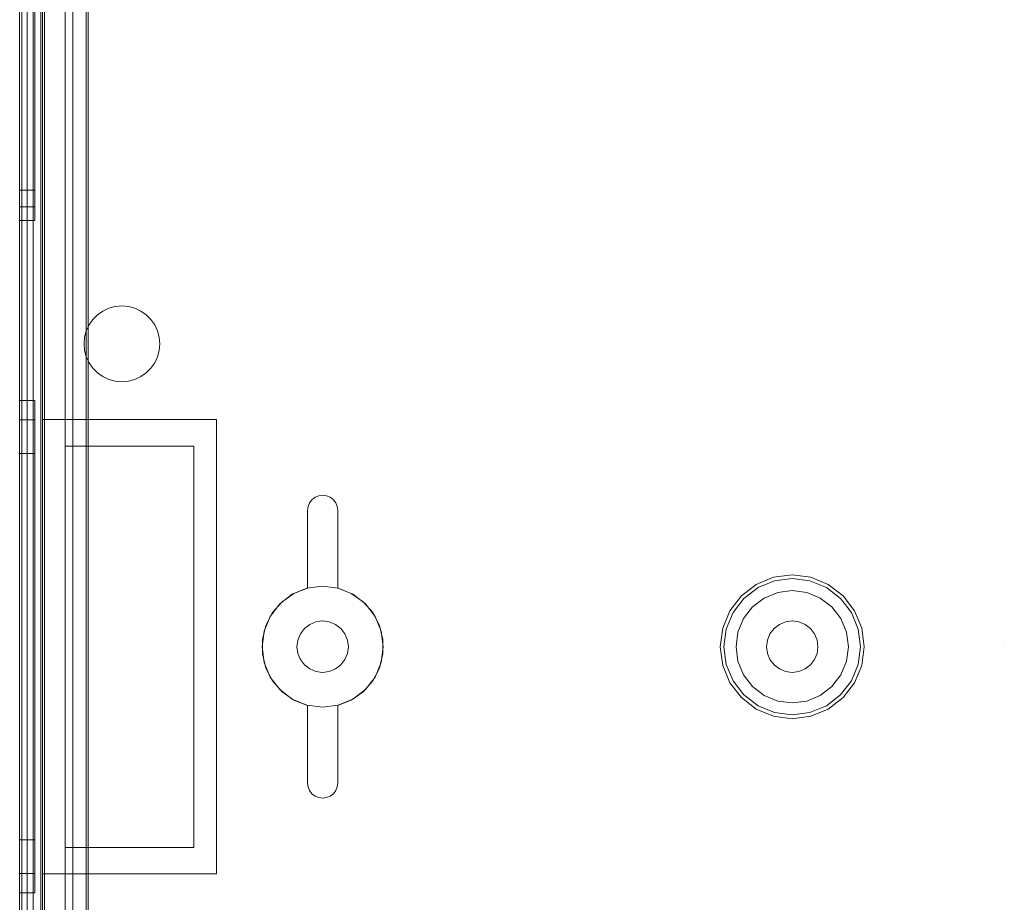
# Model space of a CAD drawing. Extents: x -620 to 300, y 62 to 1112.
# Tile 26 of 226: x -434.07 to -432.77, y 221.48 to 222.65. Entities that reach past the tile are written whole.
import ezdxf

# ---------------------------------------------------------------- set-up
doc = ezdxf.new("R2010")
doc.units = 0
doc.layers.get('0').update_dxf_attribs({"lineweight": 13})
doc.layers.add('ConnectionPoints', color=7, linetype='Continuous', lineweight=50)

# ---------------------------------------------------------------- blocks, each defined once
blk = doc.blocks.new('AutoCAD-Punkt-A06CPVXUL0')
at = {"color": 0, "lineweight": -2}
blk.add_line((-432.7689, 221.8215), (-432.7689, 221.8215), dxfattribs=at)
blk = doc.blocks.new('Blockreferenz-A06CPVY0L0')
at = {"color": 251, "linetype": 'ByBlock', "lineweight": -2, "ltscale": 0.13, "true_color": 0x636363}
for p, q in [((-434.0689, 223.4715), (-434.0689, 220.1715)), ((-434.036, 223.4715), (-434.036, 220.1715)), ((-434.066, 223.4512), (-434.066, 220.1935)), ((-433.9809, 220.3415), (-433.9809, 223.3015)), ((-434.0509, 220.3475), (-434.0509, 223.2955)), ((-434.0509, 223.2955), (-434.0509, 220.3475)), ((-433.9989, 220.3475), (-433.9989, 223.2955)), ((-433.9989, 223.2955), (-433.9989, 220.3475)), ((-433.9783, 220.344), (-433.9783, 223.299))]:
    blk.add_line(p, q, dxfattribs=at)
blk = doc.blocks.new('AutoCAD-Punkt-A06CPVY6L0')
at = {"color": 0, "lineweight": -2}
blk.add_line((-432.7689, 221.8215), (-432.7689, 221.8215), dxfattribs=at)
blk = doc.blocks.new('Blockreferenz-A06CPVY8L0')
at = {"color": 9, "linetype": 'ByBlock', "lineweight": -2, "ltscale": 0.13, "true_color": 0xc1c9c4}
for p, q in [((-434.0689, 223.4715), (-434.0689, 220.1715)), ((-434.0689, 220.1715), (-434.0689, 223.4715)), ((-434.0409, 220.1715), (-434.0409, 223.4715)), ((-434.0389, 222.1215), (-434.0389, 223.4715)), ((-434.0689, 223.3615), (-434.0689, 221.8215)), ((-434.0689, 221.8215), (-434.0689, 223.3615)), ((-434.0589, 221.8215), (-434.0589, 223.3615)), ((-434.0589, 223.3615), (-434.0589, 221.8215)), ((-434.0689, 223.3515), (-434.0689, 221.8215)), ((-434.0689, 220.2915), (-434.0689, 223.3515)), ((-434.0589, 221.8215), (-434.0589, 223.3515)), ((-434.0589, 220.2915), (-434.0589, 223.3515)), ((-434.0409, 223.2955), (-434.0409, 220.3475)), ((-434.0089, 220.3475), (-434.0089, 223.2955)), ((-434.0089, 223.1415), (-434.0089, 222.0865)), ((-433.9809, 223.1415), (-433.9809, 222.2386)), ((-433.9809, 222.2386), (-433.9809, 223.1415)), ((-434.0689, 222.692), (-434.0689, 222.6426)), ((-434.0689, 222.6426), (-434.0689, 222.692)), ((-434.0689, 222.683), (-434.0689, 222.6379)), ((-434.0689, 222.6379), (-434.0689, 222.683)), ((-434.0689, 222.672), (-434.0689, 222.6322)), ((-434.0689, 222.6322), (-434.0689, 222.672)), ((-434.0489, 222.6322), (-434.0489, 222.672)), ((-434.0489, 222.6322), (-434.0489, 222.672)), ((-434.0489, 222.6295), (-434.0489, 222.6679)), ((-434.0489, 222.6295), (-434.0489, 222.6679)), ((-434.0489, 222.626), (-434.0489, 222.6611)), ((-434.0489, 222.626), (-434.0489, 222.6611)), ((-434.0689, 222.6426), (-434.0689, 222.5895)), ((-434.0689, 222.5895), (-434.0689, 222.6426)), ((-434.0689, 222.6379), (-434.0689, 222.5895)), ((-434.0689, 222.5895), (-434.0689, 222.6379)), ((-434.0689, 222.6322), (-434.0689, 222.5895)), ((-434.0689, 222.5895), (-434.0689, 222.6322)), ((-434.0489, 222.5895), (-434.0489, 222.6322)), ((-434.0489, 222.5895), (-434.0489, 222.6322)), ((-434.0489, 222.5895), (-434.0489, 222.6295)), ((-434.0489, 222.5895), (-434.0489, 222.6295)), ((-434.0489, 222.5895), (-434.0489, 222.626)), ((-434.0489, 222.5895), (-434.0489, 222.626)), ((-434.0689, 222.5895), (-434.0689, 222.5411)), ((-434.0689, 222.5895), (-434.0689, 222.5364)), ((-434.0689, 222.5895), (-434.0689, 222.5468)), ((-434.0689, 222.5411), (-434.0689, 222.5895)), ((-434.0689, 222.5364), (-434.0689, 222.5895)), ((-434.0689, 222.5468), (-434.0689, 222.5895)), ((-434.0489, 222.553), (-434.0489, 222.5895)), ((-434.0489, 222.5495), (-434.0489, 222.5895)), ((-434.0489, 222.5468), (-434.0489, 222.5895)), ((-434.0489, 222.553), (-434.0489, 222.5895)), ((-434.0489, 222.5495), (-434.0489, 222.5895)), ((-434.0489, 222.5468), (-434.0489, 222.5895)), ((-434.0489, 222.5179), (-434.0489, 222.553)), ((-434.0489, 222.5179), (-434.0489, 222.553)), ((-434.0489, 222.511), (-434.0489, 222.5495)), ((-434.0489, 222.511), (-434.0489, 222.5495)), ((-434.0689, 222.5468), (-434.0689, 222.507)), ((-434.0689, 222.507), (-434.0689, 222.5468)), ((-434.0689, 222.5411), (-434.0689, 222.496)), ((-434.0689, 222.496), (-434.0689, 222.5411)), ((-434.0689, 222.5364), (-434.0689, 222.487)), ((-434.0689, 222.487), (-434.0689, 222.5364)), ((-434.0489, 222.507), (-434.0489, 222.5468)), ((-434.0489, 222.507), (-434.0489, 222.5468)), ((-434.0489, 222.4856), (-434.0489, 222.5179)), ((-434.0489, 222.4856), (-434.0489, 222.5179)), ((-434.0489, 222.4756), (-434.0489, 222.511)), ((-434.0489, 222.4756), (-434.0489, 222.511)), ((-434.0689, 222.507), (-434.0689, 222.4728)), ((-434.0689, 222.4728), (-434.0689, 222.507)), ((-434.0689, 222.496), (-434.0689, 222.4573)), ((-434.0689, 222.4573), (-434.0689, 222.496)), ((-434.0489, 222.4728), (-434.0489, 222.507)), ((-434.0489, 222.4728), (-434.0489, 222.507)), ((-434.0689, 222.487), (-434.0689, 222.4445)), ((-434.0689, 222.4445), (-434.0689, 222.487)), ((-434.0489, 222.4573), (-434.0489, 222.4856)), ((-434.0489, 222.4573), (-434.0489, 222.4856)), ((-434.0689, 222.4728), (-434.0689, 222.4466)), ((-434.0689, 222.4466), (-434.0689, 222.4728)), ((-434.0489, 222.4445), (-434.0489, 222.4756)), ((-434.0489, 222.4445), (-434.0489, 222.4756)), ((-434.0489, 222.4466), (-434.0489, 222.4728)), ((-434.0489, 222.4466), (-434.0489, 222.4728)), ((-434.0689, 222.4573), (-434.0689, 222.4275)), ((-434.0689, 222.4275), (-434.0689, 222.4573)), ((-434.0489, 222.434), (-434.0489, 222.4573)), ((-434.0489, 222.434), (-434.0489, 222.4573)), ((-434.0689, 222.4466), (-434.0689, 222.4301)), ((-434.0689, 222.4301), (-434.0689, 222.4466)), ((-434.0689, 222.4445), (-434.0689, 222.412)), ((-434.0689, 222.412), (-434.0689, 222.4445)), ((-434.0489, 222.4301), (-434.0489, 222.4466)), ((-434.0489, 222.4301), (-434.0489, 222.4466)), ((-434.0489, 222.419), (-434.0489, 222.4445)), ((-434.0489, 222.419), (-434.0489, 222.4445)), ((-434.0689, 222.4301), (-434.0689, 222.4245)), ((-434.0689, 222.4245), (-434.0689, 222.4301)), ((-434.0489, 222.4167), (-434.0489, 222.434)), ((-434.0489, 222.4167), (-434.0489, 222.434)), ((-434.0489, 222.4245), (-434.0489, 222.4301)), ((-434.0489, 222.4245), (-434.0489, 222.4301)), ((-434.0689, 222.4275), (-434.0689, 222.4089)), ((-434.0689, 222.4089), (-434.0689, 222.4275)), ((-434.0689, 222.4245), (-434.0489, 222.4245)), ((-434.0489, 222.4001), (-434.0489, 222.419)), ((-434.0489, 222.4001), (-434.0489, 222.419)), ((-434.0689, 222.412), (-434.0689, 222.3915)), ((-434.0689, 222.3915), (-434.0689, 222.412)), ((-434.0689, 222.4089), (-434.0689, 222.4025)), ((-434.0689, 222.4025), (-434.0689, 222.4089)), ((-434.0489, 222.4061), (-434.0489, 222.4167)), ((-434.0489, 222.4061), (-434.0489, 222.4167)), ((-434.0489, 222.4025), (-434.0489, 222.4061)), ((-434.0489, 222.4025), (-434.0489, 222.4061)), ((-434.0689, 222.4025), (-434.0489, 222.4025)), ((-434.0689, 222.3915), (-434.0689, 222.3845)), ((-434.0689, 222.3845), (-434.0689, 222.3915)), ((-434.0489, 222.3884), (-434.0489, 222.4001)), ((-434.0489, 222.3884), (-434.0489, 222.4001)), ((-434.0689, 222.3845), (-434.0489, 222.3845)), ((-434.0489, 222.3845), (-434.0489, 222.3884)), ((-434.0489, 222.3845), (-434.0489, 222.3884)), ((-433.966, 222.2598), (-433.9589, 222.2648)), ((-433.9589, 222.2648), (-433.966, 222.2598)), ((-433.9589, 222.2648), (-433.951, 222.2685)), ((-433.951, 222.2685), (-433.9589, 222.2648)), ((-433.951, 222.2685), (-433.9426, 222.2707)), ((-433.9426, 222.2707), (-433.951, 222.2685)), ((-433.9426, 222.2707), (-433.9339, 222.2715)), ((-433.9339, 222.2715), (-433.9426, 222.2707)), ((-433.9339, 222.2715), (-433.9252, 222.2707)), ((-433.9252, 222.2707), (-433.9339, 222.2715)), ((-433.9252, 222.2707), (-433.9168, 222.2685)), ((-433.9168, 222.2685), (-433.9252, 222.2707)), ((-433.9168, 222.2685), (-433.9089, 222.2648)), ((-433.9089, 222.2648), (-433.9168, 222.2685)), ((-433.9089, 222.2648), (-433.9017, 222.2598)), ((-433.9017, 222.2598), (-433.9089, 222.2648)), ((-433.9772, 222.2465), (-433.9722, 222.2536)), ((-433.9722, 222.2536), (-433.9772, 222.2465)), ((-433.9722, 222.2536), (-433.966, 222.2598)), ((-433.966, 222.2598), (-433.9722, 222.2536)), ((-433.9017, 222.2598), (-433.8956, 222.2536)), ((-433.8956, 222.2536), (-433.9017, 222.2598)), ((-433.8956, 222.2536), (-433.8906, 222.2465)), ((-433.8906, 222.2465), (-433.8956, 222.2536)), ((-433.9809, 222.2386), (-433.9831, 222.2302)), ((-433.9831, 222.2302), (-433.9809, 222.2386)), ((-433.9809, 222.2386), (-433.9772, 222.2465)), ((-433.9772, 222.2465), (-433.9809, 222.2386)), ((-433.9809, 222.2386), (-433.9809, 222.2386)), ((-433.8906, 222.2465), (-433.8869, 222.2386)), ((-433.8869, 222.2386), (-433.8906, 222.2465)), ((-433.8869, 222.2386), (-433.8846, 222.2302)), ((-433.8846, 222.2302), (-433.8869, 222.2386)), ((-433.9831, 222.2302), (-433.9839, 222.2215)), ((-433.9839, 222.2215), (-433.9831, 222.2302)), ((-433.8846, 222.2302), (-433.8839, 222.2215)), ((-433.8839, 222.2215), (-433.8846, 222.2302)), ((-433.9839, 222.2215), (-433.9831, 222.2128)), ((-433.9831, 222.2128), (-433.9839, 222.2215)), ((-433.9831, 222.2128), (-433.9809, 222.2044)), ((-433.9809, 222.2044), (-433.9831, 222.2128)), ((-433.8846, 222.2128), (-433.8869, 222.2044)), ((-433.8869, 222.2044), (-433.8846, 222.2128)), ((-433.8839, 222.2215), (-433.8846, 222.2128)), ((-433.8846, 222.2128), (-433.8839, 222.2215)), ((-433.9772, 222.1965), (-433.9809, 222.2044)), ((-433.9809, 222.2044), (-433.9809, 222.0865)), ((-433.9809, 222.2044), (-433.9772, 222.1965)), ((-433.9809, 222.0865), (-433.9809, 222.2044)), ((-433.9809, 222.2044), (-433.9809, 222.2044)), ((-433.9722, 222.1894), (-433.9772, 222.1965)), ((-433.9772, 222.1965), (-433.9722, 222.1894)), ((-433.8906, 222.1965), (-433.8956, 222.1893)), ((-433.8956, 222.1893), (-433.8906, 222.1965)), ((-433.8869, 222.2044), (-433.8906, 222.1965)), ((-433.8906, 222.1965), (-433.8869, 222.2044)), ((-433.966, 222.1832), (-433.9722, 222.1894)), ((-433.9722, 222.1894), (-433.966, 222.1832)), ((-433.9589, 222.1782), (-433.966, 222.1832)), ((-433.966, 222.1832), (-433.9589, 222.1782)), ((-433.9017, 222.1832), (-433.9089, 222.1782)), ((-433.9089, 222.1782), (-433.9017, 222.1832)), ((-433.8956, 222.1893), (-433.9017, 222.1832)), ((-433.9017, 222.1832), (-433.8956, 222.1893)), ((-433.951, 222.1745), (-433.9589, 222.1782)), ((-433.9589, 222.1782), (-433.951, 222.1745)), ((-433.9426, 222.1723), (-433.951, 222.1745)), ((-433.951, 222.1745), (-433.9426, 222.1723)), ((-433.9339, 222.1715), (-433.9426, 222.1723)), ((-433.9426, 222.1723), (-433.9339, 222.1715)), ((-433.9252, 222.1723), (-433.9339, 222.1715)), ((-433.9339, 222.1715), (-433.9252, 222.1723)), ((-433.9168, 222.1745), (-433.9252, 222.1723)), ((-433.9252, 222.1723), (-433.9168, 222.1745)), ((-433.9089, 222.1782), (-433.9168, 222.1745)), ((-433.9168, 222.1745), (-433.9089, 222.1782)), ((-434.0689, 222.1465), (-434.0689, 222.1354)), ((-434.0489, 222.1465), (-434.0689, 222.1465)), ((-434.0689, 222.1354), (-434.0689, 222.1465)), ((-434.0489, 222.1354), (-434.0489, 222.1465)), ((-434.0489, 222.1354), (-434.0489, 222.1465)), ((-434.0689, 222.1354), (-434.0689, 222.103)), ((-434.0689, 222.103), (-434.0689, 222.1354)), ((-434.0489, 222.103), (-434.0489, 222.1354)), ((-434.0489, 222.103), (-434.0489, 222.1354)), ((-434.0689, 222.1211), (-434.0689, 222.1109)), ((-434.0489, 222.1211), (-434.0689, 222.1211)), ((-434.0689, 222.1109), (-434.0689, 222.1211)), ((-434.0489, 222.1109), (-434.0489, 222.1211)), ((-434.0489, 222.1109), (-434.0489, 222.1211)), ((-434.0389, 222.1215), (-433.9239, 222.1215)), ((-434.0389, 221.8215), (-434.0389, 222.1215)), ((-434.0389, 222.1215), (-434.0389, 222.1215)), ((-434.0389, 222.1215), (-433.9239, 222.1215)), ((-434.0389, 221.8215), (-434.0389, 222.1215)), ((-433.9239, 222.1215), (-433.8089, 222.1215)), ((-433.9239, 222.1215), (-433.8089, 222.1215)), ((-433.8089, 222.1215), (-433.8089, 221.8215)), ((-433.8089, 222.1215), (-433.8089, 222.1215)), ((-433.8089, 222.1215), (-433.8089, 221.8215)), ((-434.0689, 222.1109), (-434.0689, 222.081)), ((-434.0689, 222.081), (-434.0689, 222.1109)), ((-434.0489, 222.081), (-434.0489, 222.1109)), ((-434.0489, 222.081), (-434.0489, 222.1109)), ((-434.0689, 222.103), (-434.0689, 222.0513)), ((-434.0689, 222.0513), (-434.0689, 222.103)), ((-434.0489, 222.0513), (-434.0489, 222.103)), ((-434.0489, 222.0513), (-434.0489, 222.103)), ((-434.0689, 222.081), (-434.0689, 222.0333)), ((-434.0689, 222.0333), (-434.0689, 222.081)), ((-434.0489, 222.0333), (-434.0489, 222.081)), ((-434.0489, 222.0333), (-434.0489, 222.081)), ((-434.0089, 222.0865), (-434.0089, 221.5565)), ((-433.9809, 222.0865), (-434.0089, 222.0865)), ((-434.0089, 222.0865), (-433.9809, 222.0865)), ((-434.0089, 222.0865), (-434.0089, 222.0865)), ((-433.9809, 222.0865), (-433.8389, 222.0865)), ((-433.9239, 222.0865), (-433.9809, 222.0865)), ((-433.9809, 222.0865), (-433.9809, 222.0865)), ((-433.8389, 222.0865), (-433.9239, 222.0865)), ((-433.8389, 222.0865), (-433.8389, 221.5565)), ((-433.8389, 221.5565), (-433.8389, 222.0865)), ((-433.8389, 222.0865), (-433.8389, 222.0865)), ((-434.0689, 222.0765), (-434.0689, 222.0678)), ((-434.0489, 222.0765), (-434.0689, 222.0765)), ((-434.0689, 222.0678), (-434.0689, 222.0765)), ((-434.0689, 222.0678), (-434.0689, 222.0423)), ((-434.0689, 222.0423), (-434.0689, 222.0678)), ((-434.0489, 222.0678), (-434.0489, 222.0765)), ((-434.0489, 222.0678), (-434.0489, 222.0765)), ((-434.0489, 222.0423), (-434.0489, 222.0678)), ((-434.0489, 222.0423), (-434.0489, 222.0678)), ((-434.0689, 222.0513), (-434.0689, 221.984)), ((-434.0689, 221.984), (-434.0689, 222.0513)), ((-434.0689, 222.0423), (-434.0689, 222.0018)), ((-434.0689, 222.0018), (-434.0689, 222.0423)), ((-434.0489, 221.984), (-434.0489, 222.0513)), ((-434.0489, 221.984), (-434.0489, 222.0513)), ((-434.0489, 222.0018), (-434.0489, 222.0423)), ((-434.0489, 222.0018), (-434.0489, 222.0423)), ((-434.0689, 222.0333), (-434.0689, 221.9713)), ((-434.0689, 221.9713), (-434.0689, 222.0333)), ((-434.0489, 221.9713), (-434.0489, 222.0333)), ((-434.0489, 221.9713), (-434.0489, 222.0333)), ((-433.6862, 222.0115), (-433.683, 222.0156)), ((-433.683, 222.0156), (-433.6862, 222.0115)), ((-433.683, 222.0156), (-433.6789, 222.0188)), ((-433.6789, 222.0188), (-433.683, 222.0156)), ((-433.6789, 222.0188), (-433.674, 222.0208)), ((-433.674, 222.0208), (-433.6789, 222.0188)), ((-433.674, 222.0208), (-433.6689, 222.0215)), ((-433.6689, 222.0215), (-433.674, 222.0208)), ((-433.6689, 222.0215), (-433.6637, 222.0208)), ((-433.6637, 222.0208), (-433.6689, 222.0215)), ((-433.6637, 222.0208), (-433.6589, 222.0188)), ((-433.6589, 222.0188), (-433.6637, 222.0208)), ((-433.6589, 222.0188), (-433.6547, 222.0156)), ((-433.6547, 222.0156), (-433.6589, 222.0188)), ((-433.6547, 222.0156), (-433.6515, 222.0115)), ((-433.6515, 222.0115), (-433.6547, 222.0156)), ((-434.0689, 222.0018), (-434.0689, 221.949)), ((-434.0689, 221.949), (-434.0689, 222.0018)), ((-434.0489, 221.949), (-434.0489, 222.0018)), ((-434.0489, 221.949), (-434.0489, 222.0018)), ((-433.6889, 222.0015), (-433.6882, 222.0067)), ((-433.6882, 222.0067), (-433.6889, 222.0015)), ((-433.6889, 221.899), (-433.6889, 222.0015)), ((-433.6889, 222.0015), (-433.6889, 221.899)), ((-433.6889, 222.0015), (-433.6889, 222.0015)), ((-433.6882, 222.0067), (-433.6862, 222.0115)), ((-433.6862, 222.0115), (-433.6882, 222.0067)), ((-433.6515, 222.0115), (-433.6495, 222.0067)), ((-433.6495, 222.0067), (-433.6515, 222.0115)), ((-433.6495, 222.0067), (-433.6489, 222.0015)), ((-433.6489, 222.0015), (-433.6495, 222.0067)), ((-433.6489, 222.0015), (-433.6489, 221.899)), ((-433.6489, 221.899), (-433.6489, 222.0015)), ((-433.6489, 222.0015), (-433.6489, 222.0015)), ((-434.0689, 221.984), (-434.0689, 221.9056)), ((-434.0689, 221.9056), (-434.0689, 221.984)), ((-434.0489, 221.9056), (-434.0489, 221.984)), ((-434.0489, 221.9056), (-434.0489, 221.984)), ((-434.0689, 221.9713), (-434.0689, 221.899)), ((-434.0689, 221.899), (-434.0689, 221.9713)), ((-434.0489, 221.899), (-434.0489, 221.9713)), ((-434.0489, 221.899), (-434.0489, 221.9713)), ((-434.0689, 221.949), (-434.0689, 221.8875)), ((-434.0689, 221.8875), (-434.0689, 221.949)), ((-434.0489, 221.8875), (-434.0489, 221.949)), ((-434.0489, 221.8875), (-434.0489, 221.949)), ((-433.0735, 221.9133), (-433.0964, 221.9038)), ((-433.0489, 221.9165), (-433.0735, 221.9133)), ((-433.0722, 221.9085), (-433.0489, 221.9116)), ((-433.0243, 221.9133), (-433.0489, 221.9165)), ((-433.0489, 221.9116), (-433.0255, 221.9085)), ((-433.0014, 221.9038), (-433.0243, 221.9133)), ((-434.0689, 221.9056), (-434.0689, 221.8215)), ((-434.0689, 221.8215), (-434.0689, 221.9056)), ((-434.0689, 221.899), (-434.0689, 221.8215)), ((-434.0689, 221.8215), (-434.0689, 221.899)), ((-434.0489, 221.8215), (-434.0489, 221.9056)), ((-434.0489, 221.8215), (-434.0489, 221.9056)), ((-434.0489, 221.8215), (-434.0489, 221.899)), ((-434.0489, 221.8215), (-434.0489, 221.899)), ((-433.6896, 221.8988), (-433.7089, 221.8908)), ((-433.6896, 221.8988), (-433.7089, 221.8908)), ((-433.7067, 221.892), (-433.6889, 221.899)), ((-433.6889, 221.899), (-433.7067, 221.892)), ((-433.6689, 221.9015), (-433.6896, 221.8988)), ((-433.6689, 221.9015), (-433.6896, 221.8988)), ((-433.6889, 221.899), (-433.6889, 221.899)), ((-433.6482, 221.8988), (-433.6689, 221.9015)), ((-433.6482, 221.8988), (-433.6689, 221.9015)), ((-433.6489, 221.899), (-433.6311, 221.892)), ((-433.6311, 221.892), (-433.6489, 221.899)), ((-433.6489, 221.899), (-433.6489, 221.899)), ((-433.6289, 221.8908), (-433.6482, 221.8988)), ((-433.6289, 221.8908), (-433.6482, 221.8988)), ((-433.0964, 221.9038), (-433.116, 221.8887)), ((-433.1126, 221.8852), (-433.0939, 221.8995)), ((-433.0939, 221.8995), (-433.0722, 221.9085)), ((-433.0255, 221.9085), (-433.0038, 221.8995)), ((-433.0038, 221.8995), (-432.9851, 221.8852)), ((-432.9817, 221.8887), (-433.0014, 221.9038)), ((-434.0689, 221.8875), (-434.0689, 221.8215)), ((-434.0689, 221.8215), (-434.0689, 221.8875)), ((-434.0489, 221.8215), (-434.0489, 221.8875)), ((-434.0489, 221.8215), (-434.0489, 221.8875)), ((-433.7089, 221.8908), (-433.7254, 221.8781)), ((-433.7089, 221.8908), (-433.7254, 221.8781)), ((-433.7223, 221.881), (-433.7067, 221.892)), ((-433.7067, 221.892), (-433.7223, 221.881)), ((-433.6311, 221.892), (-433.6154, 221.881)), ((-433.6154, 221.881), (-433.6311, 221.892)), ((-433.6123, 221.8781), (-433.6289, 221.8908)), ((-433.6123, 221.8781), (-433.6289, 221.8908)), ((-433.116, 221.8887), (-433.1311, 221.869)), ((-433.1269, 221.8666), (-433.1126, 221.8852)), ((-433.086, 221.8858), (-433.1013, 221.874)), ((-433.086, 221.8858), (-433.1013, 221.874)), ((-433.0681, 221.8932), (-433.086, 221.8858)), ((-433.0681, 221.8932), (-433.086, 221.8858)), ((-433.0489, 221.8957), (-433.0681, 221.8932)), ((-433.0489, 221.8957), (-433.0681, 221.8932)), ((-433.0297, 221.8932), (-433.0489, 221.8957)), ((-433.0297, 221.8932), (-433.0489, 221.8957)), ((-433.0118, 221.8858), (-433.0297, 221.8932)), ((-433.0118, 221.8858), (-433.0297, 221.8932)), ((-432.9964, 221.874), (-433.0118, 221.8858)), ((-432.9964, 221.874), (-433.0118, 221.8858)), ((-432.9851, 221.8852), (-432.9708, 221.8666)), ((-432.9666, 221.869), (-432.9817, 221.8887)), ((-433.7254, 221.8781), (-433.7381, 221.8615)), ((-433.7254, 221.8781), (-433.7381, 221.8615)), ((-433.7349, 221.8666), (-433.7223, 221.881)), ((-433.7223, 221.881), (-433.7349, 221.8666)), ((-433.6154, 221.881), (-433.6028, 221.8666)), ((-433.6028, 221.8666), (-433.6154, 221.881)), ((-433.5996, 221.8615), (-433.6123, 221.8781)), ((-433.5996, 221.8615), (-433.6123, 221.8781)), ((-433.1013, 221.874), (-433.1131, 221.8586)), ((-433.1013, 221.874), (-433.1131, 221.8586)), ((-432.9846, 221.8586), (-432.9964, 221.874)), ((-432.9846, 221.8586), (-432.9964, 221.874)), ((-433.7381, 221.8615), (-433.7461, 221.8422)), ((-433.7381, 221.8615), (-433.7461, 221.8422)), ((-433.7438, 221.8496), (-433.7349, 221.8666)), ((-433.7349, 221.8666), (-433.7438, 221.8496)), ((-433.6028, 221.8666), (-433.594, 221.8496)), ((-433.594, 221.8496), (-433.6028, 221.8666)), ((-433.5916, 221.8422), (-433.5996, 221.8615)), ((-433.5916, 221.8422), (-433.5996, 221.8615)), ((-433.1311, 221.869), (-433.1406, 221.8461)), ((-433.1359, 221.8448), (-433.1269, 221.8666)), ((-433.1131, 221.8586), (-433.1205, 221.8407)), ((-433.1131, 221.8586), (-433.1205, 221.8407)), ((-432.9772, 221.8407), (-432.9846, 221.8586)), ((-432.9772, 221.8407), (-432.9846, 221.8586)), ((-432.9708, 221.8666), (-432.9618, 221.8448)), ((-432.9571, 221.8461), (-432.9666, 221.869)), ((-433.7483, 221.8311), (-433.7438, 221.8496)), ((-433.7438, 221.8496), (-433.7483, 221.8311)), ((-433.6929, 221.8455), (-433.6983, 221.8385)), ((-433.6983, 221.8385), (-433.6929, 221.8455)), ((-433.6859, 221.8509), (-433.6929, 221.8455)), ((-433.6929, 221.8455), (-433.6859, 221.8509)), ((-433.6777, 221.8543), (-433.6859, 221.8509)), ((-433.6859, 221.8509), (-433.6777, 221.8543)), ((-433.6689, 221.8555), (-433.6777, 221.8543)), ((-433.6777, 221.8543), (-433.6689, 221.8555)), ((-433.6601, 221.8543), (-433.6689, 221.8555)), ((-433.6689, 221.8555), (-433.6601, 221.8543)), ((-433.6519, 221.8509), (-433.6601, 221.8543)), ((-433.6601, 221.8543), (-433.6519, 221.8509)), ((-433.6448, 221.8455), (-433.6519, 221.8509)), ((-433.6519, 221.8509), (-433.6448, 221.8455)), ((-433.6394, 221.8385), (-433.6448, 221.8455)), ((-433.6448, 221.8455), (-433.6394, 221.8385)), ((-433.594, 221.8496), (-433.5894, 221.8311)), ((-433.5894, 221.8311), (-433.594, 221.8496)), ((-433.1406, 221.8461), (-433.1439, 221.8215)), ((-433.0729, 221.8455), (-433.0783, 221.8385)), ((-433.0783, 221.8385), (-433.0729, 221.8455)), ((-433.0659, 221.8509), (-433.0729, 221.8455)), ((-433.0729, 221.8455), (-433.0659, 221.8509)), ((-433.0577, 221.8543), (-433.0659, 221.8509)), ((-433.0659, 221.8509), (-433.0577, 221.8543)), ((-433.0489, 221.8555), (-433.0577, 221.8543)), ((-433.0577, 221.8543), (-433.0489, 221.8555)), ((-433.0401, 221.8543), (-433.0489, 221.8555)), ((-433.0489, 221.8555), (-433.0401, 221.8543)), ((-433.0319, 221.8509), (-433.0401, 221.8543)), ((-433.0401, 221.8543), (-433.0319, 221.8509)), ((-433.0248, 221.8455), (-433.0319, 221.8509)), ((-433.0319, 221.8509), (-433.0248, 221.8455)), ((-433.0194, 221.8385), (-433.0248, 221.8455)), ((-433.0248, 221.8455), (-433.0194, 221.8385)), ((-432.9539, 221.8215), (-432.9571, 221.8461)), ((-433.7461, 221.8422), (-433.7489, 221.8215)), ((-433.7461, 221.8422), (-433.7489, 221.8215)), ((-433.6983, 221.8385), (-433.7017, 221.8303)), ((-433.7017, 221.8303), (-433.6983, 221.8385)), ((-433.636, 221.8303), (-433.6394, 221.8385)), ((-433.6394, 221.8385), (-433.636, 221.8303)), ((-433.5889, 221.8215), (-433.5916, 221.8422)), ((-433.5889, 221.8215), (-433.5916, 221.8422)), ((-433.139, 221.8215), (-433.1359, 221.8448)), ((-433.1205, 221.8407), (-433.1231, 221.8215)), ((-433.1205, 221.8407), (-433.1231, 221.8215)), ((-433.0783, 221.8385), (-433.0817, 221.8303)), ((-433.0817, 221.8303), (-433.0783, 221.8385)), ((-433.016, 221.8303), (-433.0194, 221.8385)), ((-433.0194, 221.8385), (-433.016, 221.8303)), ((-432.9747, 221.8215), (-432.9772, 221.8407)), ((-432.9747, 221.8215), (-432.9772, 221.8407)), ((-432.9618, 221.8448), (-432.9588, 221.8215)), ((-434.0689, 221.8215), (-434.0689, 220.2915)), ((-434.0689, 221.8215), (-434.0689, 220.2815)), ((-434.0689, 221.8215), (-434.0689, 221.7555)), ((-434.0689, 221.8215), (-434.0689, 221.744)), ((-434.0689, 221.8215), (-434.0689, 221.7374)), ((-434.0689, 220.2815), (-434.0689, 221.8215)), ((-434.0689, 221.7555), (-434.0689, 221.8215)), ((-434.0689, 221.744), (-434.0689, 221.8215)), ((-434.0689, 221.7374), (-434.0689, 221.8215)), ((-434.0589, 220.2915), (-434.0589, 221.8215)), ((-434.0589, 220.2815), (-434.0589, 221.8215)), ((-434.0589, 221.8215), (-434.0589, 220.2815)), ((-434.0489, 221.7555), (-434.0489, 221.8215)), ((-434.0489, 221.744), (-434.0489, 221.8215)), ((-434.0489, 221.7374), (-434.0489, 221.8215)), ((-434.0489, 221.7555), (-434.0489, 221.8215)), ((-434.0489, 221.744), (-434.0489, 221.8215)), ((-434.0489, 221.7374), (-434.0489, 221.8215)), ((-434.0389, 221.5215), (-434.0389, 221.8215)), ((-434.0389, 221.5215), (-434.0389, 221.8215)), ((-433.8089, 221.8215), (-433.8089, 221.5215)), ((-433.8089, 221.8215), (-433.8089, 221.5215)), ((-433.7489, 221.8215), (-433.7461, 221.8008)), ((-433.7489, 221.8215), (-433.7461, 221.8008)), ((-433.7483, 221.8119), (-433.7483, 221.8311)), ((-433.7483, 221.8311), (-433.7483, 221.8119)), ((-433.7017, 221.8303), (-433.7029, 221.8215)), ((-433.7029, 221.8215), (-433.7017, 221.8303)), ((-433.7029, 221.8215), (-433.7017, 221.8127)), ((-433.7017, 221.8127), (-433.7029, 221.8215)), ((-433.6349, 221.8215), (-433.636, 221.8303)), ((-433.636, 221.8303), (-433.6349, 221.8215)), ((-433.636, 221.8127), (-433.6349, 221.8215)), ((-433.6349, 221.8215), (-433.636, 221.8127)), ((-433.5916, 221.8008), (-433.5889, 221.8215)), ((-433.5916, 221.8008), (-433.5889, 221.8215)), ((-433.5894, 221.8311), (-433.5894, 221.8119)), ((-433.5894, 221.8119), (-433.5894, 221.8311)), ((-433.1439, 221.8215), (-433.1406, 221.7969)), ((-433.1359, 221.7982), (-433.139, 221.8215)), ((-433.1231, 221.8215), (-433.1205, 221.8023)), ((-433.1231, 221.8215), (-433.1205, 221.8023)), ((-433.0817, 221.8303), (-433.0829, 221.8215)), ((-433.0829, 221.8215), (-433.0817, 221.8303)), ((-433.0829, 221.8215), (-433.0817, 221.8127)), ((-433.0817, 221.8127), (-433.0829, 221.8215)), ((-433.0149, 221.8215), (-433.016, 221.8303)), ((-433.016, 221.8303), (-433.0149, 221.8215)), ((-433.016, 221.8127), (-433.0149, 221.8215)), ((-433.0149, 221.8215), (-433.016, 221.8127)), ((-432.9772, 221.8023), (-432.9747, 221.8215)), ((-432.9772, 221.8023), (-432.9747, 221.8215)), ((-432.9588, 221.8215), (-432.9618, 221.7982)), ((-432.9571, 221.7969), (-432.9539, 221.8215)), ((-433.7438, 221.7934), (-433.7483, 221.8119)), ((-433.7483, 221.8119), (-433.7438, 221.7934)), ((-433.7017, 221.8127), (-433.6983, 221.8045)), ((-433.6983, 221.8045), (-433.7017, 221.8127)), ((-433.6394, 221.8045), (-433.636, 221.8127)), ((-433.636, 221.8127), (-433.6394, 221.8045)), ((-433.5894, 221.8119), (-433.594, 221.7934)), ((-433.594, 221.7934), (-433.5894, 221.8119)), ((-433.0817, 221.8127), (-433.0783, 221.8045)), ((-433.0783, 221.8045), (-433.0817, 221.8127)), ((-433.0194, 221.8045), (-433.016, 221.8127)), ((-433.016, 221.8127), (-433.0194, 221.8045)), ((-433.7461, 221.8008), (-433.7381, 221.7815)), ((-433.7461, 221.8008), (-433.7381, 221.7815)), ((-433.7349, 221.7764), (-433.7438, 221.7934)), ((-433.7438, 221.7934), (-433.7349, 221.7764)), ((-433.6983, 221.8045), (-433.6929, 221.7975)), ((-433.6929, 221.7975), (-433.6983, 221.8045)), ((-433.6929, 221.7975), (-433.6859, 221.7921)), ((-433.6859, 221.7921), (-433.6929, 221.7975)), ((-433.6519, 221.7921), (-433.6448, 221.7975)), ((-433.6448, 221.7975), (-433.6519, 221.7921)), ((-433.6448, 221.7975), (-433.6394, 221.8045)), ((-433.6394, 221.8045), (-433.6448, 221.7975)), ((-433.594, 221.7934), (-433.6028, 221.7764)), ((-433.6028, 221.7764), (-433.594, 221.7934)), ((-433.5996, 221.7815), (-433.5916, 221.8008)), ((-433.5996, 221.7815), (-433.5916, 221.8008)), ((-433.1406, 221.7969), (-433.1311, 221.774)), ((-433.1269, 221.7764), (-433.1359, 221.7982)), ((-433.1205, 221.8023), (-433.1131, 221.7844)), ((-433.1205, 221.8023), (-433.1131, 221.7844)), ((-433.0783, 221.8045), (-433.0729, 221.7975)), ((-433.0729, 221.7975), (-433.0783, 221.8045)), ((-433.0729, 221.7975), (-433.0659, 221.7921)), ((-433.0659, 221.7921), (-433.0729, 221.7975)), ((-433.0319, 221.7921), (-433.0248, 221.7975)), ((-433.0248, 221.7975), (-433.0319, 221.7921)), ((-433.0248, 221.7975), (-433.0194, 221.8045)), ((-433.0194, 221.8045), (-433.0248, 221.7975)), ((-432.9846, 221.7844), (-432.9772, 221.8023)), ((-432.9846, 221.7844), (-432.9772, 221.8023)), ((-432.9618, 221.7982), (-432.9708, 221.7764)), ((-432.9666, 221.774), (-432.9571, 221.7969)), ((-433.7381, 221.7815), (-433.7254, 221.7649)), ((-433.7381, 221.7815), (-433.7254, 221.7649)), ((-433.6859, 221.7921), (-433.6777, 221.7887)), ((-433.6777, 221.7887), (-433.6859, 221.7921)), ((-433.6777, 221.7887), (-433.6689, 221.7875)), ((-433.6689, 221.7875), (-433.6777, 221.7887)), ((-433.6689, 221.7875), (-433.6601, 221.7887)), ((-433.6601, 221.7887), (-433.6689, 221.7875)), ((-433.6601, 221.7887), (-433.6519, 221.7921)), ((-433.6519, 221.7921), (-433.6601, 221.7887)), ((-433.6123, 221.7649), (-433.5996, 221.7815)), ((-433.6123, 221.7649), (-433.5996, 221.7815)), ((-433.1131, 221.7844), (-433.1013, 221.769)), ((-433.1131, 221.7844), (-433.1013, 221.769)), ((-433.0659, 221.7921), (-433.0577, 221.7887)), ((-433.0577, 221.7887), (-433.0659, 221.7921)), ((-433.0577, 221.7887), (-433.0489, 221.7875)), ((-433.0489, 221.7875), (-433.0577, 221.7887)), ((-433.0489, 221.7875), (-433.0401, 221.7887)), ((-433.0401, 221.7887), (-433.0489, 221.7875)), ((-433.0401, 221.7887), (-433.0319, 221.7921)), ((-433.0319, 221.7921), (-433.0401, 221.7887)), ((-432.9964, 221.769), (-432.9846, 221.7844)), ((-432.9964, 221.769), (-432.9846, 221.7844)), ((-433.7223, 221.762), (-433.7349, 221.7764)), ((-433.7349, 221.7764), (-433.7223, 221.762)), ((-433.6028, 221.7764), (-433.6154, 221.762)), ((-433.6154, 221.762), (-433.6028, 221.7764)), ((-433.1311, 221.774), (-433.116, 221.7543)), ((-433.1126, 221.7578), (-433.1269, 221.7764)), ((-433.1013, 221.769), (-433.086, 221.7572)), ((-433.1013, 221.769), (-433.086, 221.7572)), ((-433.0118, 221.7572), (-432.9964, 221.769)), ((-433.0118, 221.7572), (-432.9964, 221.769)), ((-432.9708, 221.7764), (-432.9851, 221.7578)), ((-432.9817, 221.7543), (-432.9666, 221.774)), ((-434.0689, 221.7555), (-434.0689, 221.694)), ((-434.0689, 221.694), (-434.0689, 221.7555)), ((-434.0489, 221.694), (-434.0489, 221.7555)), ((-434.0489, 221.694), (-434.0489, 221.7555)), ((-433.7254, 221.7649), (-433.7089, 221.7522)), ((-433.7254, 221.7649), (-433.7089, 221.7522)), ((-433.7067, 221.751), (-433.7223, 221.762)), ((-433.7223, 221.762), (-433.7067, 221.751)), ((-433.6154, 221.762), (-433.6311, 221.751)), ((-433.6311, 221.751), (-433.6154, 221.762)), ((-433.6289, 221.7522), (-433.6123, 221.7649)), ((-433.6289, 221.7522), (-433.6123, 221.7649)), ((-433.116, 221.7543), (-433.0964, 221.7392)), ((-433.0939, 221.7435), (-433.1126, 221.7578)), ((-433.086, 221.7572), (-433.0681, 221.7498)), ((-433.086, 221.7572), (-433.0681, 221.7498)), ((-433.0297, 221.7498), (-433.0118, 221.7572)), ((-433.0297, 221.7498), (-433.0118, 221.7572)), ((-432.9851, 221.7578), (-433.0038, 221.7435)), ((-433.0014, 221.7392), (-432.9817, 221.7543)), ((-434.0689, 221.744), (-434.0689, 221.6717)), ((-434.0689, 221.6717), (-434.0689, 221.744)), ((-434.0489, 221.6717), (-434.0489, 221.744)), ((-434.0489, 221.6717), (-434.0489, 221.744)), ((-433.7089, 221.7522), (-433.6896, 221.7442)), ((-433.7089, 221.7522), (-433.6896, 221.7442)), ((-433.6889, 221.744), (-433.7067, 221.751)), ((-433.7067, 221.751), (-433.6889, 221.744)), ((-433.6896, 221.7442), (-433.6689, 221.7415)), ((-433.6896, 221.7442), (-433.6689, 221.7415)), ((-433.6889, 221.6415), (-433.6889, 221.744)), ((-433.6889, 221.744), (-433.6889, 221.6415)), ((-433.6889, 221.744), (-433.6889, 221.744)), ((-433.6689, 221.7415), (-433.6482, 221.7442)), ((-433.6689, 221.7415), (-433.6482, 221.7442)), ((-433.6311, 221.751), (-433.6489, 221.744)), ((-433.6489, 221.744), (-433.6311, 221.751)), ((-433.6489, 221.744), (-433.6489, 221.6415)), ((-433.6489, 221.6415), (-433.6489, 221.744)), ((-433.6489, 221.744), (-433.6489, 221.744)), ((-433.6482, 221.7442), (-433.6289, 221.7522)), ((-433.6482, 221.7442), (-433.6289, 221.7522)), ((-433.0722, 221.7345), (-433.0939, 221.7435)), ((-433.0681, 221.7498), (-433.0489, 221.7473)), ((-433.0681, 221.7498), (-433.0489, 221.7473)), ((-433.0489, 221.7473), (-433.0297, 221.7498)), ((-433.0489, 221.7473), (-433.0297, 221.7498)), ((-433.0038, 221.7435), (-433.0255, 221.7345)), ((-434.0689, 221.7374), (-434.0689, 221.659)), ((-434.0689, 221.659), (-434.0689, 221.7374)), ((-434.0489, 221.659), (-434.0489, 221.7374)), ((-434.0489, 221.659), (-434.0489, 221.7374)), ((-433.0964, 221.7392), (-433.0735, 221.7297)), ((-433.0735, 221.7297), (-433.0489, 221.7265)), ((-433.0489, 221.7314), (-433.0722, 221.7345)), ((-433.0255, 221.7345), (-433.0489, 221.7314)), ((-433.0489, 221.7265), (-433.0243, 221.7297)), ((-433.0243, 221.7297), (-433.0014, 221.7392)), ((-434.0689, 221.694), (-434.0689, 221.6412)), ((-434.0689, 221.6412), (-434.0689, 221.694)), ((-434.0489, 221.6412), (-434.0489, 221.694)), ((-434.0489, 221.6412), (-434.0489, 221.694)), ((-434.0689, 221.6717), (-434.0689, 221.6096)), ((-434.0689, 221.6096), (-434.0689, 221.6717)), ((-434.0489, 221.6096), (-434.0489, 221.6717)), ((-434.0489, 221.6096), (-434.0489, 221.6717)), ((-434.0689, 221.659), (-434.0689, 221.5917)), ((-434.0689, 221.5917), (-434.0689, 221.659)), ((-434.0489, 221.5917), (-434.0489, 221.659)), ((-434.0489, 221.5917), (-434.0489, 221.659)), ((-434.0689, 221.6412), (-434.0689, 221.6007)), ((-434.0689, 221.6007), (-434.0689, 221.6412)), ((-434.0489, 221.6007), (-434.0489, 221.6412)), ((-434.0489, 221.6007), (-434.0489, 221.6412)), ((-433.6882, 221.6363), (-433.6889, 221.6415)), ((-433.6889, 221.6415), (-433.6882, 221.6363)), ((-433.6889, 221.6415), (-433.6889, 221.6415)), ((-433.6489, 221.6415), (-433.6495, 221.6363)), ((-433.6495, 221.6363), (-433.6489, 221.6415)), ((-433.6489, 221.6415), (-433.6489, 221.6415)), ((-433.6862, 221.6315), (-433.6882, 221.6363)), ((-433.6882, 221.6363), (-433.6862, 221.6315)), ((-433.683, 221.6274), (-433.6862, 221.6315)), ((-433.6862, 221.6315), (-433.683, 221.6274)), ((-433.6789, 221.6242), (-433.683, 221.6274)), ((-433.683, 221.6274), (-433.6789, 221.6242)), ((-433.674, 221.6222), (-433.6789, 221.6242)), ((-433.6789, 221.6242), (-433.674, 221.6222)), ((-433.6589, 221.6242), (-433.6637, 221.6222)), ((-433.6637, 221.6222), (-433.6589, 221.6242)), ((-433.6547, 221.6274), (-433.6589, 221.6242)), ((-433.6589, 221.6242), (-433.6547, 221.6274)), ((-433.6515, 221.6315), (-433.6547, 221.6274)), ((-433.6547, 221.6274), (-433.6515, 221.6315)), ((-433.6495, 221.6363), (-433.6515, 221.6315)), ((-433.6515, 221.6315), (-433.6495, 221.6363)), ((-433.6689, 221.6215), (-433.674, 221.6222)), ((-433.674, 221.6222), (-433.6689, 221.6215)), ((-433.6637, 221.6222), (-433.6689, 221.6215)), ((-433.6689, 221.6215), (-433.6637, 221.6222)), ((-434.0689, 221.6096), (-434.0689, 221.562)), ((-434.0689, 221.562), (-434.0689, 221.6096)), ((-434.0689, 221.6007), (-434.0689, 221.5752)), ((-434.0689, 221.5752), (-434.0689, 221.6007)), ((-434.0489, 221.562), (-434.0489, 221.6096)), ((-434.0489, 221.562), (-434.0489, 221.6096)), ((-434.0489, 221.5752), (-434.0489, 221.6007)), ((-434.0489, 221.5752), (-434.0489, 221.6007)), ((-434.0689, 221.5917), (-434.0689, 221.54)), ((-434.0689, 221.54), (-434.0689, 221.5917)), ((-434.0489, 221.54), (-434.0489, 221.5917)), ((-434.0489, 221.54), (-434.0489, 221.5917)), ((-434.0689, 221.5752), (-434.0689, 221.5665)), ((-434.0689, 221.5665), (-434.0689, 221.5752)), ((-434.0489, 221.5665), (-434.0489, 221.5752)), ((-434.0489, 221.5665), (-434.0489, 221.5752)), ((-434.0689, 221.5665), (-434.0489, 221.5665)), ((-434.0689, 221.562), (-434.0689, 221.5321)), ((-434.0689, 221.5321), (-434.0689, 221.562)), ((-434.0489, 221.5321), (-434.0489, 221.562)), ((-434.0489, 221.5321), (-434.0489, 221.562)), ((-434.0089, 221.5565), (-433.9809, 221.5565)), ((-433.9809, 221.5565), (-434.0089, 221.5565)), ((-434.0089, 221.5565), (-434.0089, 220.5015)), ((-434.0089, 221.5565), (-434.0089, 221.5565)), ((-433.8389, 221.5565), (-433.9809, 221.5565)), ((-433.9809, 221.5565), (-433.9809, 220.5232)), ((-433.9809, 221.5565), (-433.9239, 221.5565)), ((-433.9809, 220.5015), (-433.9809, 221.5565)), ((-433.9809, 221.5565), (-433.9809, 221.5565)), ((-433.9239, 221.5565), (-433.8389, 221.5565)), ((-433.8389, 221.5565), (-433.8389, 221.5565)), ((-434.0689, 221.54), (-434.0689, 221.5076)), ((-434.0689, 221.5076), (-434.0689, 221.54)), ((-434.0489, 221.5076), (-434.0489, 221.54)), ((-434.0489, 221.5076), (-434.0489, 221.54)), ((-434.0689, 221.5321), (-434.0689, 221.5219)), ((-434.0689, 221.5219), (-434.0689, 221.5321)), ((-434.0689, 221.5219), (-434.0489, 221.5219)), ((-434.0489, 221.5219), (-434.0489, 221.5321)), ((-434.0489, 221.5219), (-434.0489, 221.5321)), ((-433.9239, 221.5215), (-434.0389, 221.5215)), ((-434.0389, 221.5215), (-434.0389, 221.5215)), ((-433.9239, 221.5215), (-434.0389, 221.5215)), ((-434.0389, 220.1715), (-434.0389, 221.5215)), ((-433.8089, 221.5215), (-433.9239, 221.5215)), ((-433.8089, 221.5215), (-433.9239, 221.5215)), ((-433.8089, 221.5215), (-433.8089, 221.5215)), ((-434.0689, 221.5076), (-434.0689, 221.4965)), ((-434.0689, 221.4965), (-434.0689, 221.5076)), ((-434.0489, 221.4965), (-434.0489, 221.5076)), ((-434.0489, 221.4965), (-434.0489, 221.5076)), ((-434.0689, 221.4965), (-434.0489, 221.4965))]:
    blk.add_line(p, q, dxfattribs=at)

msp = doc.modelspace()

# ---------------------------------------------------------------- block references
at = {"ltscale": 0.13}
for name in ['Blockreferenz-A06CPVY0L0', 'Blockreferenz-A06CPVY8L0']:
    msp.add_blockref(name, (0, 0), dxfattribs=at)
at = {"layer": 'ConnectionPoints', "ltscale": 0.5}
for name in ['AutoCAD-Punkt-A06CPVXUL0', 'AutoCAD-Punkt-A06CPVY6L0']:
    msp.add_blockref(name, (0, 0), dxfattribs=at)

doc.saveas('drawing.dxf')
